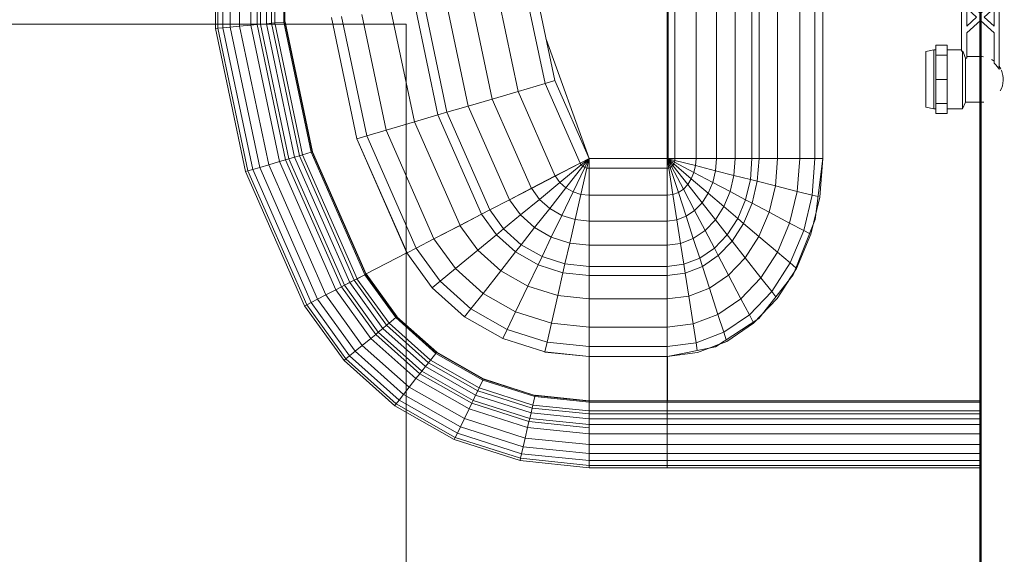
# Model space of a CAD drawing. Header units: millimetres. Extents: x -125 to 25178, y 4748 to 39091.
# Tile 102 of 118: x 23816 to 24392, y 35518 to 35832. Entities that reach past the tile are written whole.
import ezdxf

# ---------------------------------------------------------------- set-up
doc = ezdxf.new("R2010")
doc.units = ezdxf.units.MM
for name, color, linetype, lineweight in [('A-PART-____-MCUT', 2, 'Continuous', 50), ('A-PART-____-OTLN', 2, 'Continuous', 20), ('A-WALL-____-MCUT', 113, 'Continuous', 50), ('A-WALL-____-OTLN', 113, 'Continuous', 20), ('M-EQPM-___-IDEN', 50, 'Continuous', 20), ('M-EQPM-____-OTLN', 50, 'Continuous', 20)]:
    doc.layers.add(name, color=color, linetype=linetype, lineweight=lineweight)

# ---------------------------------------------------------------- blocks, each defined once
blk = doc.blocks.new('Прямая форма - Masonry Block - Structural-612639-В_Этаж 03_Отопление')
at = {"layer": 'A-WALL-____-MCUT', "color": 9}
blk.add_line((2381.5, -400), (3820, -400), dxfattribs=at)
blk = doc.blocks.new('Прямая форма - SW - 004-612642-В_Этаж 03_Отопление')
blk.add_blockref('Прямая форма - Masonry Block - Structural-612639-В_Этаж 03_Отопление', (0, 0))
blk = doc.blocks.new('Family - Masonry Block - Structural-612650-В_Этаж 03_Отопление')
at = {"layer": 'A-PART-____-MCUT', "color": 9}
blk.add_line((2381.5, -400), (3820, -400), dxfattribs=at)
blk = doc.blocks.new('Прямая форма - V line-609016-В_Этаж 03_Отопление')
at = {"layer": 'M-EQPM-____-OTLN', "color": 253}
for p, q in [((260.87, 0), (260.87, -183.24)), ((260.84, -183.27), (260.84, 0)), ((261.6, -183.27), (261.6, 0)), ((266.64, -183.27), (266.64, 0)), ((268.48, -183.27), (268.48, 0)), ((271.3, -183.27), (271.3, 0)), ((274.68, -183.27), (274.68, 0)), ((280.15, -183.27), (280.15, 0)), ((286.45, -183.27), (286.45, 0)), ((291.73, -183.27), (291.73, 0)), ((295.82, -183.27), (295.82, 0)), ((298.6, -183.27), (298.6, 0)), ((299.99, -183.27), (299.99, 0)), ((118.83, -96.84), (21.06, -96.84)), ((21.39, -92.32), (118.83, -92.32)), ((118.83, -92.28), (21.4, -92.28)), ((154.66, -96.74), (118.83, -92.28)), ((118.83, -92.32), (118.83, -96.84)), ((118.83, -92.32), (141.45, -94.07)), ((118.83, -96.84), (118.83, -92.32)), ((118.83, -96.84), (118.83, -105.76)), ((140.32, -98.51), (118.83, -96.84)), ((118.83, -105.76), (118.83, -96.84)), ((141.2, -95.06), (140.32, -98.51)), ((141.45, -94.07), (163.2, -99.24)), ((157.58, -97.91), (150.5, -96.22)), ((186.98, -109.66), (154.66, -96.74)), ((140.32, -98.51), (138.11, -107.25)), ((160.99, -103.42), (140.32, -98.51)), ((160.99, -103.42), (156.64, -111.66)), ((162.8, -99.99), (160.99, -103.42)), ((180.04, -111.41), (160.99, -103.42)), ((163.2, -99.24), (183.25, -107.65)), ((118.83, -105.76), (18.71, -105.76)), ((118.83, -105.76), (118.83, -118.79)), ((138.11, -107.25), (118.83, -105.76)), ((118.83, -118.79), (118.83, -105.76)), ((138.11, -107.25), (134.86, -120.03)), ((156.64, -111.66), (138.11, -107.25)), ((182.92, -108.03), (180.04, -111.41)), ((183.25, -107.65), (200.82, -118.96)), ((189.8, -111.86), (185.36, -109.01)), ((156.64, -111.66), (150.29, -123.7)), ((173.73, -118.82), (156.64, -111.66)), ((180.04, -111.41), (173.73, -118.82)), ((196.74, -122.16), (180.04, -111.41)), ((212.64, -129.78), (186.98, -109.66)), ((118.83, -118.79), (16.37, -118.79)), ((118.83, -118.79), (118.83, -129.56)), ((134.86, -120.03), (118.83, -118.79)), ((118.83, -129.56), (118.83, -118.79)), ((134.86, -120.03), (132.18, -130.59)), ((150.29, -123.7), (134.86, -120.03)), ((173.73, -118.82), (164.5, -129.66)), ((188.7, -128.46), (173.73, -118.82)), ((199.83, -119.73), (196.74, -122.16)), ((200.82, -118.96), (215.24, -132.74)), ((150.29, -123.7), (145.03, -133.65)), ((164.5, -129.66), (150.29, -123.7)), ((196.74, -122.16), (188.7, -128.46)), ((210.44, -135.26), (196.74, -122.16)), ((118.83, -129.56), (15.39, -129.56)), ((118.83, -129.56), (118.83, -133.71)), ((132.18, -130.59), (118.83, -129.56)), ((118.83, -133.71), (118.83, -129.56)), ((132.18, -130.59), (131.15, -134.66)), ((145.03, -133.65), (132.18, -130.59)), ((164.5, -129.66), (156.87, -138.61)), ((176.96, -137.68), (164.5, -129.66)), ((188.7, -128.46), (176.96, -137.68)), ((200.99, -140.21), (188.7, -128.46)), ((213.45, -131.03), (209.86, -127.6)), ((229.11, -155.13), (212.64, -129.78)), ((118.83, -133.71), (14.47, -133.71)), ((118.83, -133.71), (118.83, -143.5)), ((131.15, -134.66), (118.83, -133.71)), ((118.83, -143.5), (118.83, -133.71)), ((131.15, -134.66), (128.72, -144.27)), ((143.01, -137.48), (131.15, -134.66)), ((143.01, -137.48), (138.23, -146.53)), ((145.03, -133.65), (143.01, -137.48)), ((153.93, -142.06), (143.01, -137.48)), ((156.87, -138.61), (145.03, -133.65)), ((176.96, -137.68), (167.24, -145.29)), ((187.18, -147.45), (176.96, -137.68)), ((210.44, -135.26), (200.99, -140.21)), ((214.73, -133.01), (210.44, -135.26)), ((220.62, -150.2), (210.44, -135.26)), ((215.24, -132.74), (225.96, -148.47)), ((118.83, -143.5), (13.23, -143.5)), ((118.83, -143.5), (118.83, -154.51)), ((128.72, -144.27), (118.83, -143.5)), ((118.83, -154.51), (118.83, -143.5)), ((153.93, -142.06), (146.99, -150.2)), ((156.87, -138.61), (153.93, -142.06)), ((163.51, -148.22), (153.93, -142.06)), ((167.24, -145.29), (156.87, -138.61)), ((200.99, -140.21), (187.18, -147.45)), ((210.13, -153.61), (200.99, -140.21)), ((128.72, -144.27), (125.98, -155.06)), ((138.23, -146.53), (128.72, -144.27)), ((138.23, -146.53), (132.86, -156.7)), ((146.99, -150.2), (138.23, -146.53)), ((163.51, -148.22), (154.68, -155.15)), ((167.24, -145.29), (163.51, -148.22)), ((171.37, -155.74), (163.51, -148.22)), ((175.76, -153.43), (167.24, -145.29)), ((187.18, -147.45), (175.76, -153.43)), ((194.78, -158.6), (187.18, -147.45)), ((224.98, -148.78), (220.62, -150.2)), ((225.96, -148.47), (232.55, -165.53)), ((118.83, -154.51), (11.83, -154.51)), ((118.83, -154.51), (118.83, -166.38)), ((125.98, -155.06), (118.83, -154.51)), ((118.83, -166.38), (118.83, -154.51)), ((125.98, -155.06), (123.03, -166.71)), ((132.86, -156.7), (125.98, -155.06)), ((146.99, -150.2), (139.2, -159.35)), ((154.68, -155.15), (144.76, -162.93)), ((154.68, -155.15), (146.99, -150.2)), ((160.98, -161.18), (154.68, -155.15)), ((175.76, -153.43), (171.37, -155.74)), ((182.09, -162.72), (175.76, -153.43)), ((210.13, -153.61), (194.78, -158.6)), ((220.62, -150.2), (210.13, -153.61)), ((215.75, -168.15), (210.13, -153.61)), ((226.89, -166.41), (220.62, -150.2)), ((229.73, -158.23), (227.69, -152.95)), ((234.78, -183.24), (229.11, -155.13)), ((132.86, -156.7), (127.07, -167.67)), ((139.2, -159.35), (130.79, -169.23)), ((139.2, -159.35), (132.86, -156.7)), ((144.76, -162.93), (139.2, -159.35)), ((160.98, -161.18), (149.32, -167.29)), ((171.37, -155.74), (160.98, -161.18)), ((165.67, -168.05), (160.98, -161.18)), ((177.21, -164.3), (171.37, -155.74)), ((194.78, -158.6), (182.09, -162.72)), ((199.45, -170.69), (194.78, -158.6)), ((118.83, -166.38), (9.11, -166.38)), ((118.83, -166.38), (118.83, -178.78)), ((123.03, -166.71), (118.83, -166.38)), ((118.83, -178.78), (118.83, -166.38)), ((123.03, -166.71), (119.94, -178.86)), ((127.07, -167.67), (123.03, -166.71)), ((144.76, -162.93), (134.05, -171.33)), ((149.32, -167.29), (144.76, -162.93)), ((177.21, -164.3), (165.67, -168.05)), ((182.09, -162.72), (177.21, -164.3)), ((180.8, -173.6), (177.21, -164.3)), ((185.98, -172.79), (182.09, -162.72)), ((226.89, -166.41), (215.75, -168.15)), ((231.25, -165.73), (226.89, -166.41)), ((229.01, -183.27), (226.89, -166.41)), ((232.55, -165.53), (234.78, -183.27)), ((127.07, -167.67), (121.02, -179.12)), ((130.79, -169.23), (122.01, -179.53)), ((134.05, -171.33), (122.88, -180.09)), ((130.79, -169.23), (127.07, -167.67)), ((134.05, -171.33), (130.79, -169.23)), ((136.73, -173.89), (134.05, -171.33)), ((149.32, -167.29), (136.73, -173.89)), ((152.71, -172.26), (138.72, -176.81)), ((152.71, -172.26), (149.32, -167.29)), ((165.67, -168.05), (152.71, -172.26)), ((154.8, -177.66), (152.71, -172.26)), ((168.55, -175.51), (165.67, -168.05)), ((185.98, -172.79), (180.8, -173.6)), ((199.45, -170.69), (185.98, -172.79)), ((187.3, -183.27), (185.98, -172.79)), ((215.75, -168.15), (199.45, -170.69)), ((201.03, -183.27), (199.45, -170.69)), ((217.65, -183.27), (215.75, -168.15)), ((136.73, -173.89), (123.59, -180.77)), ((138.72, -176.81), (124.12, -181.55)), ((138.72, -176.81), (136.73, -173.89)), ((139.94, -179.98), (138.72, -176.81)), ((154.8, -177.66), (139.94, -179.98)), ((168.55, -175.51), (154.8, -177.66)), ((155.5, -183.27), (154.8, -177.66)), ((180.8, -173.6), (168.55, -175.51)), ((169.53, -183.27), (168.55, -175.51)), ((182.02, -183.27), (180.8, -173.6)), ((118.83, -178.78), (-118.83, -178.78)), ((5.34, -182.73), (118.83, -182.73)), ((118.83, -183.27), (7.32, -183.27)), ((118.83, -178.78), (118.83, -182.73)), ((119.94, -178.86), (118.83, -178.78)), ((118.83, -182.73), (118.83, -178.78)), ((119.94, -178.86), (118.83, -183.27)), ((121.02, -179.12), (118.83, -183.27)), ((122.01, -179.53), (118.83, -183.27)), ((122.88, -180.09), (118.83, -183.27)), ((123.59, -180.77), (118.83, -183.27)), ((124.12, -181.55), (118.83, -183.27)), ((124.45, -182.4), (118.83, -183.27)), ((118.83, -183.27), (118.83, -229.07)), ((118.83, -229.07), (118.83, -183.27)), ((118.83, -183.27), (124.56, -183.27)), ((124.56, -183.27), (118.83, -183.27)), ((121.02, -179.12), (119.94, -178.86)), ((122.01, -179.53), (121.02, -179.12)), ((122.88, -180.09), (122.01, -179.53)), ((123.59, -180.77), (122.88, -180.09)), ((124.12, -181.55), (123.59, -180.77)), ((124.45, -182.4), (124.12, -181.55)), ((139.94, -179.98), (124.45, -182.4)), ((124.56, -183.27), (124.45, -182.4)), ((124.56, -229.09), (124.56, -183.27)), ((124.56, -183.27), (140.36, -183.27)), ((140.36, -183.27), (124.56, -183.27)), ((140.36, -183.27), (139.94, -179.98)), ((140.36, -229.09), (140.36, -183.27)), ((140.36, -183.27), (155.5, -183.27)), ((155.5, -183.27), (140.36, -183.27)), ((155.5, -229.09), (155.5, -183.27)), ((155.5, -183.27), (169.53, -183.27)), ((169.53, -183.27), (155.5, -183.27)), ((169.53, -229.09), (169.53, -183.27)), ((169.53, -183.27), (182.02, -183.27)), ((182.02, -183.27), (169.53, -183.27)), ((182.02, -229.09), (182.02, -183.27)), ((182.02, -183.27), (187.3, -183.27)), ((187.3, -183.27), (182.02, -183.27)), ((187.3, -229.09), (187.3, -183.27)), ((187.3, -183.27), (201.03, -183.27)), ((201.03, -183.27), (187.3, -183.27)), ((201.03, -229.09), (201.03, -183.27)), ((201.03, -183.27), (217.65, -183.27)), ((217.65, -183.27), (201.03, -183.27)), ((217.65, -229.09), (217.65, -183.27)), ((217.65, -183.27), (229.01, -183.27)), ((229.01, -183.27), (217.65, -183.27)), ((229.01, -229.09), (229.01, -183.27)), ((229.01, -183.27), (234.78, -183.27)), ((234.78, -183.27), (229.01, -183.27)), ((260.84, -183.24), (234.78, -183.24)), ((234.78, -229.09), (234.78, -183.27)), ((234.78, -183.27), (260.84, -183.27)), ((260.84, -229.09), (260.84, -183.27)), ((260.87, -183.27), (261.6, -183.27)), ((261.6, -183.27), (260.87, -183.27)), ((261.6, -229.09), (261.6, -183.27)), ((261.6, -183.27), (266.64, -183.27)), ((266.64, -183.27), (261.6, -183.27)), ((266.64, -229.09), (266.64, -183.27)), ((266.64, -183.27), (268.48, -183.27)), ((268.48, -183.27), (266.64, -183.27)), ((268.48, -229.09), (268.48, -183.27)), ((268.48, -183.27), (271.3, -183.27)), ((271.3, -183.27), (268.48, -183.27)), ((271.3, -229.09), (271.3, -183.27)), ((271.3, -183.27), (274.68, -183.27)), ((274.68, -183.27), (271.3, -183.27)), ((274.68, -229.09), (274.68, -183.27)), ((274.68, -183.27), (276.59, -183.27)), ((276.59, -183.27), (274.68, -183.27)), ((276.59, -183.27), (280.15, -183.27)), ((280.15, -183.27), (276.59, -183.27)), ((280.15, -229.09), (280.15, -183.27)), ((280.15, -183.27), (286.45, -183.27)), ((286.45, -183.27), (280.15, -183.27)), ((286.45, -229.09), (286.45, -183.27)), ((286.45, -183.27), (291.73, -183.27)), ((291.73, -183.27), (286.45, -183.27)), ((291.73, -229.09), (291.73, -183.27)), ((291.73, -183.27), (295.82, -183.27)), ((295.82, -183.27), (291.73, -183.27)), ((295.82, -229.09), (295.82, -183.27)), ((295.82, -183.27), (298.6, -183.27)), ((298.6, -183.27), (295.82, -183.27)), ((298.6, -229.09), (298.6, -183.27)), ((298.6, -183.27), (299.99, -183.27)), ((299.99, -183.27), (298.6, -183.27)), ((299.99, -229.09), (299.99, -183.27)), ((118.83, -229.09), (49.02, -254.19)), ((73.23, -249.09), (118.83, -229.07)), ((124.56, -229.09), (118.83, -229.09)), ((118.83, -229.09), (124.43, -230.37)), ((118.83, -229.09), (124.56, -229.09)), ((118.83, -229.09), (124.04, -231.59)), ((118.83, -229.09), (124.43, -230.37)), ((118.83, -229.09), (123.41, -232.69)), ((118.83, -229.09), (124.04, -231.59)), ((118.83, -229.09), (122.57, -233.63)), ((118.83, -229.09), (123.41, -232.69)), ((118.83, -229.09), (121.56, -234.36)), ((118.83, -229.09), (122.57, -233.63)), ((121.57, -234.34), (118.85, -229.09)), ((124.04, -231.59), (124.43, -230.37)), ((124.04, -231.59), (124.43, -230.37)), ((124.43, -230.37), (124.56, -229.09)), ((124.43, -230.37), (124.56, -229.09)), ((139.86, -233.89), (124.43, -230.37)), ((139.86, -233.89), (124.43, -230.37)), ((140.36, -229.09), (124.56, -229.09)), ((140.36, -229.09), (124.56, -229.09)), ((139.86, -233.89), (140.36, -229.09)), ((139.86, -233.89), (140.36, -229.09)), ((155.5, -229.09), (140.36, -229.09)), ((155.5, -229.09), (140.36, -229.09)), ((154.66, -237.26), (155.5, -229.09)), ((154.66, -237.26), (155.5, -229.09)), ((169.53, -229.09), (155.5, -229.09)), ((169.53, -229.09), (155.5, -229.09)), ((168.36, -240.39), (169.53, -229.09)), ((168.36, -240.39), (169.53, -229.09)), ((182.02, -229.09), (169.53, -229.09)), ((182.02, -229.09), (169.53, -229.09)), ((180.56, -243.17), (182.02, -229.09)), ((180.56, -243.17), (182.02, -229.09)), ((187.3, -229.09), (182.02, -229.09)), ((187.3, -229.09), (182.02, -229.09)), ((185.73, -244.35), (187.3, -229.09)), ((185.73, -244.35), (187.3, -229.09)), ((201.03, -229.09), (187.3, -229.09)), ((201.03, -229.09), (187.3, -229.09)), ((199.15, -247.41), (201.03, -229.09)), ((199.15, -247.41), (201.03, -229.09)), ((217.65, -229.09), (201.03, -229.09)), ((217.65, -229.09), (201.03, -229.09)), ((215.38, -251.11), (217.65, -229.09)), ((215.38, -251.11), (217.65, -229.09)), ((229.01, -229.09), (217.65, -229.09)), ((229.01, -229.09), (217.65, -229.09)), ((226.48, -253.64), (229.01, -229.09)), ((226.48, -253.64), (229.01, -229.09)), ((234.78, -229.09), (229.01, -229.09)), ((234.78, -229.09), (229.01, -229.09)), ((232.12, -254.93), (234.78, -229.09)), ((232.12, -254.93), (234.78, -229.09)), ((232.25, -254.96), (234.91, -229.09)), ((232.25, -254.96), (234.91, -229.09)), ((260.84, -229.09), (234.78, -229.09)), ((234.91, -229.09), (234.78, -229.09)), ((260.71, -229.09), (234.91, -229.09)), ((257.45, -260.7), (260.71, -229.09)), ((257.45, -260.7), (260.71, -229.09)), ((257.58, -260.73), (260.84, -229.09)), ((257.58, -260.73), (260.84, -229.09)), ((257.71, -260.76), (260.97, -229.09)), ((257.71, -260.76), (260.97, -229.09)), ((258.32, -260.9), (261.6, -229.09)), ((258.32, -260.9), (261.6, -229.09)), ((260.84, -229.09), (260.71, -229.09)), ((260.97, -229.09), (260.84, -229.09)), ((261.6, -229.09), (260.97, -229.09)), ((266.64, -229.09), (261.6, -229.09)), ((266.64, -229.09), (261.6, -229.09)), ((263.25, -262.03), (266.64, -229.09)), ((263.25, -262.03), (266.64, -229.09)), ((265.04, -262.43), (268.48, -229.09)), ((265.04, -262.43), (268.48, -229.09)), ((268.48, -229.09), (266.64, -229.09)), ((268.48, -229.09), (266.64, -229.09)), ((267.8, -263.06), (271.3, -229.09)), ((267.8, -263.06), (271.3, -229.09)), ((271.3, -229.09), (268.48, -229.09)), ((271.3, -229.09), (268.48, -229.09)), ((271.1, -263.82), (274.68, -229.09)), ((271.1, -263.82), (274.68, -229.09)), ((274.68, -229.09), (271.3, -229.09)), ((274.68, -229.09), (271.3, -229.09)), ((272.96, -264.24), (276.59, -229.09)), ((272.96, -264.24), (276.59, -229.09)), ((276.59, -229.09), (274.68, -229.09)), ((276.59, -229.09), (274.68, -229.09)), ((276.45, -265.04), (280.15, -229.09)), ((276.45, -265.04), (280.15, -229.09)), ((280.15, -229.09), (276.59, -229.09)), ((280.15, -229.09), (276.59, -229.09)), ((286.45, -229.09), (280.15, -229.09)), ((286.45, -229.09), (280.15, -229.09)), ((282.6, -266.44), (286.45, -229.09)), ((282.6, -266.44), (286.45, -229.09)), ((291.73, -229.09), (286.45, -229.09)), ((291.73, -229.09), (286.45, -229.09)), ((287.76, -267.61), (291.73, -229.09)), ((287.76, -267.61), (291.73, -229.09)), ((295.82, -229.09), (291.73, -229.09)), ((295.82, -229.09), (291.73, -229.09)), ((291.75, -268.53), (295.82, -229.09)), ((291.75, -268.53), (295.82, -229.09)), ((294.47, -269.15), (298.6, -229.09)), ((294.47, -269.15), (298.6, -229.09)), ((298.6, -229.09), (295.82, -229.09)), ((298.6, -229.09), (295.82, -229.09)), ((295.83, -269.46), (299.99, -229.09)), ((295.83, -269.46), (299.99, -229.09)), ((299.99, -229.09), (298.6, -229.09)), ((299.99, -229.09), (298.6, -229.09)), ((74.91, -254.82), (121.57, -234.34)), ((74.91, -254.82), (121.57, -234.34)), ((121.56, -234.36), (122.57, -233.63)), ((121.56, -234.36), (122.57, -233.63)), ((129.09, -248.88), (121.56, -234.36)), ((129.11, -248.85), (121.57, -234.34)), ((122.57, -233.63), (123.41, -232.69)), ((122.57, -233.63), (123.41, -232.69)), ((132.89, -246.14), (122.57, -233.63)), ((132.89, -246.14), (122.57, -233.63)), ((123.41, -232.69), (124.04, -231.59)), ((123.41, -232.69), (124.04, -231.59)), ((136.04, -242.61), (123.41, -232.69)), ((136.04, -242.61), (123.41, -232.69)), ((138.4, -238.46), (124.04, -231.59)), ((138.4, -238.46), (124.04, -231.59)), ((138.4, -238.46), (139.86, -233.89)), ((138.4, -238.46), (139.86, -233.89)), ((154.66, -237.26), (139.86, -233.89)), ((154.66, -237.26), (139.86, -233.89)), ((136.04, -242.61), (138.4, -238.46)), ((136.04, -242.61), (138.4, -238.46)), ((152.17, -245.06), (138.4, -238.46)), ((152.17, -245.06), (138.4, -238.46)), ((152.17, -245.06), (154.66, -237.26)), ((152.17, -245.06), (154.66, -237.26)), ((168.36, -240.39), (154.66, -237.26)), ((168.36, -240.39), (154.66, -237.26)), ((164.92, -251.17), (168.36, -240.39)), ((164.92, -251.17), (168.36, -240.39)), ((180.56, -243.17), (168.36, -240.39)), ((180.56, -243.17), (168.36, -240.39)), ((129.09, -248.88), (132.89, -246.14)), ((129.09, -248.88), (132.89, -246.14)), ((132.89, -246.14), (136.04, -242.61)), ((132.89, -246.14), (136.04, -242.61)), ((142.78, -258.12), (132.89, -246.14)), ((142.78, -258.12), (132.89, -246.14)), ((148.15, -252.12), (136.04, -242.61)), ((148.15, -252.12), (136.04, -242.61)), ((148.15, -252.12), (152.17, -245.06)), ((148.15, -252.12), (152.17, -245.06)), ((164.92, -251.17), (152.17, -245.06)), ((164.92, -251.17), (152.17, -245.06)), ((176.28, -256.6), (180.56, -243.17)), ((176.28, -256.6), (180.56, -243.17)), ((185.73, -244.35), (180.56, -243.17)), ((185.73, -244.35), (180.56, -243.17)), ((181.08, -258.9), (185.73, -244.35)), ((181.08, -258.9), (185.73, -244.35)), ((199.15, -247.41), (185.73, -244.35)), ((199.15, -247.41), (185.73, -244.35)), ((193.57, -264.88), (199.15, -247.41)), ((193.57, -264.88), (199.15, -247.41)), ((215.38, -251.11), (199.15, -247.41)), ((215.38, -251.11), (199.15, -247.41)), ((24.73, -259.3), (73.23, -249.09)), ((74.91, -254.82), (73.23, -249.09)), ((74.91, -254.82), (73.23, -249.09)), ((79.55, -270.61), (129.11, -248.85)), ((79.55, -270.61), (129.11, -248.85)), ((136.31, -262.79), (129.09, -248.88)), ((136.33, -262.77), (129.11, -248.85)), ((142.78, -258.12), (148.15, -252.12)), ((142.78, -258.12), (148.15, -252.12)), ((159.36, -260.93), (148.15, -252.12)), ((159.36, -260.93), (148.15, -252.12)), ((159.36, -260.93), (164.92, -251.17)), ((159.36, -260.93), (164.92, -251.17)), ((176.28, -256.6), (164.92, -251.17)), ((176.28, -256.6), (164.92, -251.17)), ((208.67, -272.12), (215.38, -251.11)), ((208.67, -272.12), (215.38, -251.11)), ((226.48, -253.64), (215.38, -251.11)), ((226.48, -253.64), (215.38, -251.11)), ((25.3, -265.27), (74.91, -254.82)), ((25.3, -265.27), (74.91, -254.82)), ((79.55, -270.61), (74.91, -254.82)), ((79.55, -270.61), (74.91, -254.82)), ((136.31, -262.79), (142.78, -258.12)), ((136.31, -262.79), (142.78, -258.12)), ((151.94, -269.23), (142.78, -258.12)), ((151.94, -269.23), (142.78, -258.12)), ((169.35, -268.77), (176.28, -256.6)), ((169.35, -268.77), (176.28, -256.6)), ((173.57, -272.09), (181.08, -258.9)), ((173.57, -272.09), (181.08, -258.9)), ((181.08, -258.9), (176.28, -256.6)), ((181.08, -258.9), (176.28, -256.6)), ((193.57, -264.88), (181.08, -258.9)), ((193.57, -264.88), (181.08, -258.9)), ((219, -277.06), (226.48, -253.64)), ((219, -277.06), (226.48, -253.64)), ((224.25, -279.58), (232.12, -254.93)), ((224.25, -279.58), (232.12, -254.93)), ((232.12, -254.93), (226.48, -253.64)), ((232.12, -254.93), (226.48, -253.64)), ((232.25, -254.96), (232.12, -254.93)), ((232.25, -254.96), (232.12, -254.93)), ((84, -285.74), (136.33, -262.77)), ((84, -285.74), (136.33, -262.77)), ((143, -275.69), (136.31, -262.79)), ((143.01, -275.66), (136.33, -262.77)), ((151.94, -269.23), (159.36, -260.93)), ((151.94, -269.23), (159.36, -260.93)), ((169.35, -268.77), (159.36, -260.93)), ((169.35, -268.77), (159.36, -260.93)), ((184.55, -280.71), (193.57, -264.88)), ((184.55, -280.71), (193.57, -264.88)), ((208.67, -272.12), (193.57, -264.88)), ((208.67, -272.12), (193.57, -264.88)), ((247.94, -290.92), (257.58, -260.73)), ((247.94, -290.92), (257.58, -260.73)), ((248.06, -290.98), (257.71, -260.76)), ((248.06, -290.98), (257.71, -260.76)), ((248.63, -291.25), (258.32, -260.9)), ((248.63, -291.25), (258.32, -260.9)), ((253.22, -293.45), (263.25, -262.03)), ((253.22, -293.45), (263.25, -262.03)), ((254.88, -294.24), (265.04, -262.43)), ((254.88, -294.24), (265.04, -262.43)), ((257.45, -260.7), (257.58, -260.73)), ((257.58, -260.73), (257.45, -260.7)), ((257.45, -295.47), (267.8, -263.06)), ((257.45, -295.47), (267.8, -263.06)), ((257.71, -260.76), (257.58, -260.73)), ((257.71, -260.76), (257.58, -260.73)), ((258.32, -260.9), (257.71, -260.76)), ((258.32, -260.9), (257.71, -260.76)), ((263.25, -262.03), (258.32, -260.9)), ((263.25, -262.03), (258.32, -260.9)), ((260.52, -296.94), (271.1, -263.82)), ((260.52, -296.94), (271.1, -263.82)), ((262.26, -297.78), (272.96, -264.24)), ((262.26, -297.78), (272.96, -264.24)), ((265.04, -262.43), (263.25, -262.03)), ((265.04, -262.43), (263.25, -262.03)), ((267.8, -263.06), (265.04, -262.43)), ((267.8, -263.06), (265.04, -262.43)), ((265.5, -299.33), (276.45, -265.04)), ((265.5, -299.33), (276.45, -265.04)), ((271.1, -263.82), (267.8, -263.06)), ((271.1, -263.82), (267.8, -263.06)), ((272.96, -264.24), (271.1, -263.82)), ((272.96, -264.24), (271.1, -263.82)), ((276.45, -265.04), (272.96, -264.24)), ((276.45, -265.04), (272.96, -264.24)), ((282.6, -266.44), (276.45, -265.04)), ((282.6, -266.44), (276.45, -265.04)), ((26.87, -281.7), (79.55, -270.61)), ((26.87, -281.7), (79.55, -270.61)), ((84, -285.74), (79.55, -270.61)), ((84, -285.74), (79.55, -270.61)), ((143, -275.69), (151.94, -269.23)), ((143, -275.69), (151.94, -269.23)), ((160.1, -279.12), (151.94, -269.23)), ((160.1, -279.12), (151.94, -269.23)), ((160.1, -279.12), (169.35, -268.77)), ((160.1, -279.12), (169.35, -268.77)), ((173.57, -272.09), (169.35, -268.77)), ((173.57, -272.09), (169.35, -268.77)), ((271.23, -302.07), (282.6, -266.44)), ((271.23, -302.07), (282.6, -266.44)), ((276.02, -304.37), (287.76, -267.61)), ((276.02, -304.37), (287.76, -267.61)), ((279.74, -306.15), (291.75, -268.53)), ((279.74, -306.15), (291.75, -268.53)), ((282.27, -307.36), (294.47, -269.15)), ((282.27, -307.36), (294.47, -269.15)), ((287.76, -267.61), (282.6, -266.44)), ((287.76, -267.61), (282.6, -266.44)), ((283.54, -307.97), (295.83, -269.46)), ((283.54, -307.97), (295.83, -269.46)), ((291.75, -268.53), (287.76, -267.61)), ((291.75, -268.53), (287.76, -267.61)), ((294.47, -269.15), (291.75, -268.53)), ((294.47, -269.15), (291.75, -268.53)), ((295.83, -269.46), (294.47, -269.15)), ((295.83, -269.46), (294.47, -269.15)), ((88.13, -299.76), (143.01, -275.66)), ((88.13, -299.76), (143.01, -275.66)), ((148.95, -287.16), (143, -275.69)), ((148.97, -287.14), (143.01, -275.66)), ((163.55, -283.3), (173.57, -272.09)), ((163.55, -283.3), (173.57, -272.09)), ((184.55, -280.71), (173.57, -272.09)), ((184.55, -280.71), (173.57, -272.09)), ((197.84, -291.15), (208.67, -272.12)), ((197.84, -291.15), (208.67, -272.12)), ((219, -277.06), (208.67, -272.12)), ((219, -277.06), (208.67, -272.12)), ((148.95, -287.16), (160.1, -279.12)), ((148.95, -287.16), (160.1, -279.12)), ((163.55, -283.3), (160.1, -279.12)), ((163.55, -283.3), (160.1, -279.12)), ((172.52, -294.17), (184.55, -280.71)), ((172.52, -294.17), (184.55, -280.71)), ((197.84, -291.15), (184.55, -280.71)), ((197.84, -291.15), (184.55, -280.71)), ((206.92, -298.28), (219, -277.06)), ((206.92, -298.28), (219, -277.06)), ((211.54, -301.9), (224.25, -279.58)), ((224.25, -279.58), (211.54, -301.9)), ((224.25, -279.58), (219, -277.06)), ((224.25, -279.58), (219, -277.06)), ((28.37, -297.46), (84, -285.74)), ((28.37, -297.46), (84, -285.74)), ((88.13, -299.76), (84, -285.74)), ((88.13, -299.76), (84, -285.74)), ((91.79, -312.24), (148.97, -287.14)), ((91.79, -312.24), (148.97, -287.14)), ((151.47, -292.02), (148.95, -287.16)), ((151.49, -291.99), (148.97, -287.14)), ((151.47, -292.02), (163.55, -283.3)), ((151.47, -292.02), (163.55, -283.3)), ((172.52, -294.17), (163.55, -283.3)), ((172.52, -294.17), (163.55, -283.3)), ((93.35, -317.52), (151.49, -291.99)), ((93.35, -317.52), (151.49, -291.99)), ((158.02, -304.64), (151.47, -292.02)), ((158.03, -304.61), (151.49, -291.99)), ((183.37, -307.32), (197.84, -291.15)), ((183.37, -307.32), (197.84, -291.15)), ((206.92, -298.28), (197.84, -291.15)), ((206.92, -298.28), (197.84, -291.15)), ((247.94, -290.92), (232.37, -318.27)), ((232.37, -318.27), (247.94, -290.92)), ((232.48, -318.35), (248.06, -290.98)), ((232.48, -318.35), (248.06, -290.98)), ((232.98, -318.74), (248.63, -291.25)), ((232.98, -318.74), (248.63, -291.25)), ((237.01, -321.91), (253.22, -293.45)), ((237.01, -321.91), (253.22, -293.45)), ((248.06, -290.98), (247.94, -290.92)), ((248.06, -290.98), (247.94, -290.92)), ((248.63, -291.25), (248.06, -290.98)), ((248.63, -291.25), (248.06, -290.98)), ((253.22, -293.45), (248.63, -291.25)), ((253.22, -293.45), (248.63, -291.25)), ((254.88, -294.24), (253.22, -293.45)), ((254.88, -294.24), (253.22, -293.45)), ((158.02, -304.64), (172.52, -294.17)), ((158.02, -304.64), (172.52, -294.17)), ((183.37, -307.32), (172.52, -294.17)), ((183.37, -307.32), (172.52, -294.17)), ((190.79, -316.32), (206.92, -298.28)), ((190.79, -316.32), (206.92, -298.28)), ((211.54, -301.9), (206.92, -298.28)), ((211.54, -301.9), (206.92, -298.28)), ((238.47, -323.06), (254.88, -294.24)), ((238.47, -323.06), (254.88, -294.24)), ((240.73, -324.84), (257.45, -295.47)), ((240.73, -324.84), (257.45, -295.47)), ((243.43, -326.96), (260.52, -296.94)), ((243.43, -326.96), (260.52, -296.94)), ((244.96, -328.16), (262.26, -297.78)), ((244.96, -328.16), (262.26, -297.78)), ((247.81, -330.39), (265.5, -299.33)), ((247.81, -330.39), (265.5, -299.33)), ((257.45, -295.47), (254.88, -294.24)), ((257.45, -295.47), (254.88, -294.24)), ((260.52, -296.94), (257.45, -295.47)), ((260.52, -296.94), (257.45, -295.47)), ((262.26, -297.78), (260.52, -296.94)), ((262.26, -297.78), (260.52, -296.94)), ((265.5, -299.33), (262.26, -297.78)), ((265.5, -299.33), (262.26, -297.78)), ((271.23, -302.07), (265.5, -299.33)), ((271.23, -302.07), (265.5, -299.33)), ((29.77, -312.05), (88.13, -299.76)), ((29.77, -312.05), (88.13, -299.76)), ((91.79, -312.24), (88.13, -299.76)), ((91.79, -312.24), (88.13, -299.76)), ((97.38, -331.24), (158.03, -304.61)), ((97.38, -331.24), (158.03, -304.61)), ((165.94, -319.91), (158.02, -304.64)), ((165.96, -319.88), (158.03, -304.61)), ((194.56, -320.89), (211.54, -301.9)), ((211.54, -301.9), (194.56, -320.89)), ((252.85, -334.35), (271.23, -302.07)), ((252.85, -334.35), (271.23, -302.07)), ((257.07, -337.66), (276.02, -304.37)), ((257.07, -337.66), (276.02, -304.37)), ((276.02, -304.37), (271.23, -302.07)), ((276.02, -304.37), (271.23, -302.07)), ((279.74, -306.15), (276.02, -304.37)), ((279.74, -306.15), (276.02, -304.37)), ((165.94, -319.91), (183.37, -307.32)), ((165.94, -319.91), (183.37, -307.32)), ((190.79, -316.32), (183.37, -307.32)), ((190.79, -316.32), (183.37, -307.32)), ((260.34, -340.23), (279.74, -306.15)), ((260.34, -340.23), (279.74, -306.15)), ((262.56, -341.98), (282.27, -307.36)), ((262.56, -341.98), (282.27, -307.36)), ((263.67, -342.85), (283.54, -307.97)), ((263.67, -342.85), (283.54, -307.97)), ((282.27, -307.36), (279.74, -306.15)), ((282.27, -307.36), (279.74, -306.15)), ((283.54, -307.97), (282.27, -307.36)), ((283.54, -307.97), (282.27, -307.36)), ((31.01, -325.04), (91.79, -312.24)), ((31.01, -325.04), (91.79, -312.24)), ((93.35, -317.52), (91.79, -312.24)), ((93.35, -317.52), (91.79, -312.24)), ((171.36, -330.35), (190.79, -316.32)), ((171.36, -330.35), (190.79, -316.32)), ((194.56, -320.89), (190.79, -316.32)), ((194.56, -320.89), (190.79, -316.32)), ((31.53, -330.54), (93.35, -317.52)), ((31.53, -330.54), (93.35, -317.52)), ((97.38, -331.24), (93.35, -317.52)), ((97.38, -331.24), (93.35, -317.52)), ((102.26, -347.85), (165.96, -319.88)), ((102.26, -347.85), (165.96, -319.88)), ((171.36, -330.35), (165.94, -319.91)), ((171.37, -330.33), (165.96, -319.88)), ((174.11, -335.65), (194.56, -320.89)), ((174.11, -335.65), (194.56, -320.89)), ((194.65, -320.99), (174.17, -335.77)), ((174.17, -335.77), (194.65, -320.99)), ((194.65, -320.99), (194.56, -320.89)), ((194.65, -320.99), (194.56, -320.89)), ((232.37, -318.27), (211.59, -341.52)), ((211.59, -341.52), (232.37, -318.27)), ((211.67, -341.62), (232.48, -318.35)), ((211.67, -341.62), (232.48, -318.35)), ((212.08, -342.12), (232.98, -318.74)), ((212.08, -342.12), (232.98, -318.74)), ((215.37, -346.11), (237.01, -321.91)), ((215.37, -346.11), (237.01, -321.91)), ((232.48, -318.35), (232.37, -318.27)), ((232.48, -318.35), (232.37, -318.27)), ((232.98, -318.74), (232.48, -318.35)), ((232.98, -318.74), (232.48, -318.35)), ((237.01, -321.91), (232.98, -318.74)), ((237.01, -321.91), (232.98, -318.74)), ((238.47, -323.06), (237.01, -321.91)), ((238.47, -323.06), (237.01, -321.91)), ((216.57, -347.56), (238.47, -323.06)), ((216.57, -347.56), (238.47, -323.06)), ((218.42, -349.8), (240.73, -324.84)), ((218.42, -349.8), (240.73, -324.84)), ((220.62, -352.47), (243.43, -326.96)), ((220.62, -352.47), (243.43, -326.96)), ((221.87, -353.98), (244.96, -328.16)), ((221.87, -353.98), (244.96, -328.16)), ((240.73, -324.84), (238.47, -323.06)), ((240.73, -324.84), (238.47, -323.06)), ((243.43, -326.96), (240.73, -324.84)), ((243.43, -326.96), (240.73, -324.84)), ((244.96, -328.16), (243.43, -326.96)), ((244.96, -328.16), (243.43, -326.96)), ((247.81, -330.39), (244.96, -328.16)), ((247.81, -330.39), (244.96, -328.16)), ((32.89, -344.83), (97.38, -331.24)), ((32.89, -344.83), (97.38, -331.24)), ((102.26, -347.85), (97.38, -331.24)), ((102.26, -347.85), (97.38, -331.24)), ((105.6, -359.2), (171.37, -330.33)), ((105.6, -359.2), (171.37, -330.33)), ((174.12, -335.63), (171.37, -330.33)), ((224.2, -356.81), (247.81, -330.39)), ((224.2, -356.81), (247.81, -330.39)), ((252.85, -334.35), (247.81, -330.39)), ((252.85, -334.35), (247.81, -330.39)), ((107.3, -364.97), (174.12, -335.63)), ((107.3, -364.97), (174.12, -335.63)), ((107.33, -365.1), (174.19, -335.75)), ((107.33, -365.1), (174.19, -335.75)), ((174.17, -335.77), (174.11, -335.65)), ((174.19, -335.75), (174.12, -335.63)), ((174.17, -335.77), (186.47, -359.48)), ((186.5, -359.48), (174.19, -335.75)), ((228.31, -361.79), (252.85, -334.35)), ((228.31, -361.79), (252.85, -334.35)), ((231.76, -365.97), (257.07, -337.66)), ((231.76, -365.97), (257.07, -337.66)), ((257.07, -337.66), (252.85, -334.35)), ((257.07, -337.66), (252.85, -334.35)), ((260.34, -340.23), (257.07, -337.66)), ((260.34, -340.23), (257.07, -337.66)), ((211.5, -341.42), (186.47, -359.48)), ((186.47, -359.48), (211.5, -341.42)), ((186.56, -359.58), (211.59, -341.52)), ((186.56, -359.58), (211.59, -341.52)), ((186.62, -359.7), (211.67, -341.62)), ((186.62, -359.7), (211.67, -341.62)), ((186.91, -360.29), (212.08, -342.12)), ((186.91, -360.29), (212.08, -342.12)), ((211.5, -341.42), (211.59, -341.52)), ((211.59, -341.52), (211.5, -341.42)), ((211.67, -341.62), (211.59, -341.52)), ((211.67, -341.62), (211.59, -341.52)), ((212.08, -342.12), (211.67, -341.62)), ((212.08, -342.12), (211.67, -341.62)), ((215.37, -346.11), (212.08, -342.12)), ((215.37, -346.11), (212.08, -342.12)), ((234.43, -369.21), (260.34, -340.23)), ((234.43, -369.21), (260.34, -340.23)), ((236.25, -371.41), (262.56, -341.98)), ((236.25, -371.41), (262.56, -341.98)), ((237.16, -372.51), (263.67, -342.85)), ((237.16, -372.51), (263.67, -342.85)), ((262.56, -341.98), (260.34, -340.23)), ((262.56, -341.98), (260.34, -340.23)), ((263.67, -342.85), (262.56, -341.98)), ((263.67, -342.85), (262.56, -341.98)), ((34.54, -362.11), (102.26, -347.85)), ((34.54, -362.11), (102.26, -347.85)), ((105.6, -359.2), (102.26, -347.85)), ((105.6, -359.2), (102.26, -347.85)), ((189.31, -364.92), (215.37, -346.11)), ((189.31, -364.92), (215.37, -346.11)), ((190.19, -366.61), (216.57, -347.56)), ((190.19, -366.61), (216.57, -347.56)), ((191.54, -369.2), (218.42, -349.8)), ((191.54, -369.2), (218.42, -349.8)), ((216.57, -347.56), (215.37, -346.11)), ((216.57, -347.56), (215.37, -346.11)), ((218.42, -349.8), (216.57, -347.56)), ((218.42, -349.8), (216.57, -347.56)), ((220.62, -352.47), (218.42, -349.8)), ((220.62, -352.47), (218.42, -349.8)), ((193.14, -372.31), (220.62, -352.47)), ((193.14, -372.31), (220.62, -352.47)), ((194.06, -374.06), (221.87, -353.98)), ((194.06, -374.06), (221.87, -353.98)), ((195.74, -377.35), (224.2, -356.81)), ((195.74, -377.35), (224.2, -356.81)), ((221.87, -353.98), (220.62, -352.47)), ((221.87, -353.98), (220.62, -352.47)), ((224.2, -356.81), (221.87, -353.98)), ((224.2, -356.81), (221.87, -353.98)), ((228.31, -361.79), (224.2, -356.81)), ((228.31, -361.79), (224.2, -356.81)), ((35.67, -373.93), (105.6, -359.2)), ((35.67, -373.93), (105.6, -359.2)), ((107.3, -364.97), (105.6, -359.2)), ((107.3, -364.97), (105.6, -359.2)), ((114.96, -391.04), (186.54, -359.61)), ((114.96, -391.04), (186.54, -359.61)), ((115, -391.17), (186.6, -359.73)), ((115, -391.17), (186.6, -359.73)), ((115.17, -391.77), (186.9, -360.28)), ((115.17, -391.77), (186.9, -360.28)), ((186.54, -359.6), (186.47, -359.48)), ((186.5, -359.48), (186.56, -359.6)), ((186.6, -359.72), (186.54, -359.6)), ((186.62, -359.72), (186.56, -359.6)), ((186.9, -360.3), (186.6, -359.72)), ((186.91, -360.27), (186.62, -359.72)), ((189.3, -364.93), (186.9, -360.3)), ((189.31, -364.91), (186.91, -360.27)), ((198.76, -383.13), (228.31, -361.79)), ((198.76, -383.13), (228.31, -361.79)), ((231.76, -365.97), (228.31, -361.79)), ((231.76, -365.97), (228.31, -361.79)), ((36.24, -379.93), (107.3, -364.97)), ((36.24, -379.93), (107.3, -364.97)), ((107.33, -365.1), (107.3, -364.97)), ((107.33, -365.1), (107.3, -364.97)), ((116.66, -396.81), (189.3, -364.91)), ((116.66, -396.81), (189.3, -364.91)), ((117.19, -398.64), (190.17, -366.6)), ((117.19, -398.64), (190.17, -366.6)), ((190.17, -366.62), (189.3, -364.93)), ((190.19, -366.59), (189.31, -364.91)), ((191.52, -369.21), (190.17, -366.62)), ((191.54, -369.19), (190.19, -366.59)), ((201.27, -387.98), (231.76, -365.97)), ((201.27, -387.98), (231.76, -365.97)), ((234.43, -369.21), (231.76, -365.97)), ((234.43, -369.21), (231.76, -365.97)), ((118.02, -401.46), (191.52, -369.2)), ((118.02, -401.46), (191.52, -369.2)), ((119.02, -404.84), (193.14, -372.29)), ((119.02, -404.84), (193.14, -372.29)), ((119.58, -406.75), (194.04, -374.05)), ((119.58, -406.75), (194.04, -374.05)), ((193.13, -372.32), (191.52, -369.21)), ((193.14, -372.29), (191.54, -369.19)), ((194.04, -374.07), (193.13, -372.32)), ((194.06, -374.05), (193.14, -372.29)), ((195.73, -377.33), (194.04, -374.07)), ((195.76, -377.33), (194.06, -374.05)), ((203.22, -391.74), (234.43, -369.21)), ((203.22, -391.74), (234.43, -369.21)), ((204.55, -394.29), (236.25, -371.41)), ((204.55, -394.29), (236.25, -371.41)), ((205.2, -395.58), (237.16, -372.51)), ((205.2, -395.58), (237.16, -372.51)), ((236.25, -371.41), (234.43, -369.21)), ((236.25, -371.41), (234.43, -369.21)), ((237.16, -372.51), (236.25, -371.41)), ((237.16, -372.51), (236.25, -371.41)), ((120.63, -410.31), (195.74, -377.33)), ((120.63, -410.31), (195.74, -377.33)), ((198.73, -383.11), (195.74, -377.35)), ((198.76, -383.11), (195.76, -377.33)), ((122.48, -416.6), (198.76, -383.11)), ((122.48, -416.6), (198.76, -383.11)), ((201.25, -387.96), (198.75, -383.14)), ((201.27, -387.96), (198.77, -383.14)), ((114.92, -390.91), (38.82, -406.94)), ((38.82, -406.94), (114.92, -390.91)), ((38.83, -407.07), (114.96, -391.04)), ((38.83, -407.07), (114.96, -391.04)), ((38.84, -407.21), (115, -391.17)), ((38.84, -407.21), (115, -391.17)), ((38.9, -407.83), (115.17, -391.77)), ((38.9, -407.83), (115.17, -391.77)), ((114.92, -390.91), (114.96, -391.04)), ((114.96, -391.04), (114.92, -390.91)), ((115, -391.17), (114.96, -391.04)), ((115, -391.17), (114.96, -391.04)), ((115.17, -391.77), (115, -391.17)), ((115.17, -391.77), (115, -391.17)), ((116.66, -396.81), (115.17, -391.77)), ((116.66, -396.81), (115.17, -391.77)), ((124.03, -421.88), (201.26, -387.97)), ((124.03, -421.88), (201.26, -387.97)), ((125.23, -425.96), (203.21, -391.73)), ((125.23, -425.96), (203.21, -391.73)), ((203.2, -391.72), (201.26, -387.99)), ((203.22, -391.72), (201.29, -387.99)), ((204.53, -394.28), (203.21, -391.75)), ((204.55, -394.28), (203.24, -391.75)), ((39.4, -413.08), (116.66, -396.81)), ((39.4, -413.08), (116.66, -396.81)), ((117.19, -398.64), (116.66, -396.81)), ((117.19, -398.64), (116.66, -396.81)), ((126.05, -428.75), (204.54, -394.29)), ((126.05, -428.75), (204.54, -394.29)), ((126.45, -430.14), (205.21, -395.56)), ((126.45, -430.14), (205.21, -395.56)), ((205.2, -395.58), (204.54, -394.3)), ((39.58, -414.98), (117.19, -398.64)), ((39.58, -414.98), (117.19, -398.64)), ((39.87, -417.92), (118.02, -401.46)), ((39.87, -417.92), (118.02, -401.46)), ((118.02, -401.46), (117.19, -398.64)), ((118.02, -401.46), (117.19, -398.64)), ((119.02, -404.84), (118.02, -401.46)), ((119.02, -404.84), (118.02, -401.46)), ((-38.9, -407.83), (38.9, -407.83)), ((-38.9, -407.83), (38.9, -407.83)), ((-38.84, -407.21), (38.84, -407.21)), ((-38.84, -407.21), (38.84, -407.21)), ((-38.83, -407.07), (38.83, -407.07)), ((-38.83, -407.07), (38.83, -407.07)), ((38.82, -406.94), (38.83, -407.07)), ((38.83, -407.07), (38.82, -406.94)), ((38.84, -407.21), (38.83, -407.07)), ((38.84, -407.21), (38.83, -407.07)), ((38.9, -407.83), (38.84, -407.21)), ((38.9, -407.83), (38.84, -407.21)), ((39.4, -413.08), (38.9, -407.83)), ((39.4, -413.08), (38.9, -407.83)), ((40.2, -421.44), (119.02, -404.84)), ((40.2, -421.44), (119.02, -404.84)), ((40.39, -423.42), (119.58, -406.75)), ((40.39, -423.42), (119.58, -406.75)), ((119.58, -406.75), (119.02, -404.84)), ((119.58, -406.75), (119.02, -404.84)), ((120.63, -410.31), (119.58, -406.75)), ((120.63, -410.31), (119.58, -406.75)), ((-39.4, -413.08), (39.4, -413.08)), ((-39.4, -413.08), (39.4, -413.08)), ((39.58, -414.98), (39.4, -413.08)), ((39.58, -414.98), (39.4, -413.08)), ((40.74, -427.13), (120.63, -410.31)), ((40.74, -427.13), (120.63, -410.31)), ((122.48, -416.6), (120.63, -410.31)), ((122.48, -416.6), (120.63, -410.31)), ((-39.86, -417.92), (39.87, -417.92)), ((-39.86, -417.92), (39.87, -417.92)), ((-39.58, -414.98), (39.58, -414.98)), ((-39.58, -414.98), (39.58, -414.98)), ((39.87, -417.92), (39.58, -414.98)), ((39.87, -417.92), (39.58, -414.98)), ((40.2, -421.44), (39.87, -417.92)), ((40.2, -421.44), (39.87, -417.92)), ((41.37, -433.69), (122.48, -416.6)), ((41.37, -433.69), (122.48, -416.6)), ((124.03, -421.88), (122.48, -416.6)), ((124.03, -421.88), (122.48, -416.6)), ((-40.39, -423.42), (40.39, -423.42)), ((-40.39, -423.42), (40.39, -423.42)), ((-40.2, -421.44), (40.2, -421.44)), ((-40.2, -421.44), (40.2, -421.44)), ((40.39, -423.42), (40.2, -421.44)), ((40.39, -423.42), (40.2, -421.44)), ((40.74, -427.13), (40.39, -423.42)), ((40.74, -427.13), (40.39, -423.42)), ((41.89, -439.17), (124.03, -421.88)), ((41.89, -439.17), (124.03, -421.88)), ((42.3, -443.43), (125.23, -425.96)), ((42.3, -443.43), (125.23, -425.96)), ((125.23, -425.96), (124.03, -421.88)), ((125.23, -425.96), (124.03, -421.88)), ((126.05, -428.75), (125.23, -425.96)), ((126.05, -428.75), (125.23, -425.96)), ((-40.74, -427.13), (40.74, -427.13)), ((-40.74, -427.13), (40.74, -427.13)), ((41.37, -433.69), (40.74, -427.13)), ((41.37, -433.69), (40.74, -427.13)), ((42.57, -446.33), (126.05, -428.75)), ((42.57, -446.33), (126.05, -428.75)), ((42.71, -447.77), (126.45, -430.14)), ((42.71, -447.77), (126.45, -430.14)), ((126.45, -430.14), (126.05, -428.75)), ((126.45, -430.14), (126.05, -428.75)), ((-41.37, -433.69), (41.37, -433.69)), ((-41.37, -433.69), (41.37, -433.69)), ((41.89, -439.17), (41.37, -433.69)), ((41.89, -439.17), (41.37, -433.69)), ((-42.3, -443.43), (42.3, -443.43)), ((-42.3, -443.43), (42.3, -443.43)), ((-41.89, -439.17), (41.89, -439.17)), ((-41.89, -439.17), (41.89, -439.17)), ((42.3, -443.43), (41.89, -439.17)), ((42.3, -443.43), (41.89, -439.17)), ((42.57, -446.33), (42.3, -443.43)), ((42.57, -446.33), (42.3, -443.43)), ((-42.71, -447.77), (42.71, -447.77)), ((-42.71, -447.77), (42.71, -447.77)), ((-42.57, -446.33), (42.57, -446.33)), ((-42.57, -446.33), (42.57, -446.33)), ((42.71, -447.77), (42.57, -446.33)), ((42.71, -447.77), (42.57, -446.33))]:
    blk.add_line(p, q, dxfattribs=at)
blk = doc.blocks.new('Прямая форма - FU - 054-612791-В_Этаж 03_Отопление')
blk.add_blockref('Прямая форма - V line-609016-В_Этаж 03_Отопление', (0, 0))
blk = doc.blocks.new('V line_ifc_RVT-1-В_Этаж 03_Отопление')
at = {"layer": 'A-PART-____-OTLN', "color": 253, "lineweight": 20, "rotation": 270}
blk.add_blockref('Family - Masonry Block - Structural-612650-В_Этаж 03_Отопление', (40703.24, 38987.63), dxfattribs=at)
at = {"layer": 'A-WALL-____-OTLN', "color": 253, "lineweight": 20, "rotation": 270}
blk.add_blockref('Прямая форма - SW - 004-612642-В_Этаж 03_Отопление', (40703.24, 38987.63), dxfattribs=at)
at = {"layer": 'M-EQPM-____-OTLN', "color": 253, "lineweight": 20, "rotation": 270}
blk.add_blockref('Прямая форма - FU - 054-612791-В_Этаж 03_Отопление', (40303.24, 35869.15), dxfattribs=at)
blk = doc.blocks.new('VTp_724_0 Водорозетка двойная - VTp_724_0-1631685-В_Этаж 03_Отопление')
at = {"layer": 'M-EQPM-____-OTLN'}
for p, q in [((-88.85, 32), (-89.75, 27.2)), ((-56.15, 32), (-88.85, 32)), ((-55.25, 27.2), (-56.15, 32)), ((56.15, 32), (55.25, 27.2)), ((88.85, 32), (56.15, 32)), ((89.75, 27.2), (88.85, 32)), ((-92.58, 26.1), (-86.7, 26.1)), ((-92.58, 19.4), (-92.58, 26.1)), ((-89.75, 27.2), (-89.75, 26.1)), ((-55.25, 27.2), (-89.75, 27.2)), ((-86.7, 26.1), (-72.5, 26.1)), ((-86.7, 19.4), (-86.7, 26.1)), ((-72.5, 26.1), (-58.3, 26.1)), ((-72.5, 19.4), (-72.5, 26.1)), ((-58.3, 26.1), (-52.42, 26.1)), ((-58.3, 26.1), (-58.3, 19.4)), ((-55.25, 26.1), (-55.25, 27.2)), ((-52.42, 19.4), (-52.42, 26.1)), ((52.42, 26.1), (58.3, 26.1)), ((52.42, 19.4), (52.42, 26.1)), ((55.25, 27.2), (55.25, 26.1)), ((89.75, 27.2), (55.25, 27.2)), ((58.3, 26.1), (72.5, 26.1)), ((58.3, 19.4), (58.3, 26.1)), ((72.5, 26.1), (86.7, 26.1)), ((72.5, 19.4), (72.5, 26.1)), ((86.7, 26.1), (92.58, 26.1)), ((86.7, 26.1), (86.7, 19.4)), ((89.75, 26.1), (89.75, 27.2)), ((92.58, 19.4), (92.58, 26.1)), ((-86.7, 19.4), (-92.58, 19.4)), ((-89.75, 19.4), (-89.75, 10.4)), ((-72.5, 19.4), (-86.7, 19.4)), ((-58.3, 19.4), (-72.5, 19.4)), ((-52.42, 19.4), (-58.3, 19.4)), ((-55.25, 11), (-55.25, 19.4)), ((58.3, 19.4), (52.42, 19.4)), ((55.25, 19.4), (55.25, 11)), ((72.5, 19.4), (58.3, 19.4)), ((86.7, 19.4), (72.5, 19.4)), ((92.58, 19.4), (86.7, 19.4)), ((89.75, 10.4), (89.75, 19.4)), ((-89.75, 10.4), (-85.9, 8.8)), ((-55.99, 10.4), (-89.75, 10.4)), ((-85.9, 8.8), (-85.9, 0)), ((-60.07, 8.8), (-85.9, 8.8)), ((-60.07, 8.8), (-60.07, 8)), ((-60.07, 8), (-45.3, 8)), ((-59.1, 0), (-59.1, 8)), ((55.99, 11), (-55.99, 11)), ((-55.99, 11), (-55.99, 10.4)), ((-45.3, 8), (-38.02, 0)), ((-36, 2.23), (-41.25, 8)), ((-41.25, 8), (-30.75, 8)), ((-30.75, 8), (-36, 2.23)), ((-33.98, 0), (-26.7, 8)), ((-26.7, 8), (-9.3, 8)), ((-9.3, 8), (-2.02, 0)), ((0, 2.23), (-5.25, 8)), ((-5.25, 8), (5.25, 8)), ((5.25, 8), (0, 2.23)), ((2.02, 0), (9.3, 8)), ((9.3, 8), (26.7, 8)), ((26.7, 8), (33.98, 0)), ((30.75, 8), (41.25, 8)), ((36, 2.23), (30.75, 8)), ((41.25, 8), (36, 2.23)), ((38.02, 0), (45.3, 8)), ((45.3, 8), (60.07, 8)), ((55.99, 10.4), (55.99, 11)), ((89.75, 10.4), (55.99, 10.4)), ((59.1, 8), (59.1, 0)), ((85.9, 8.8), (60.07, 8.8)), ((60.07, 8), (60.07, 8.8)), ((85.9, 8.8), (89.75, 10.4)), ((85.9, 0), (85.9, 8.8)), ((-38.02, 0), (-45.3, -8)), ((-41.25, -8), (-36, -2.23)), ((-36, -2.23), (-30.75, -8)), ((-26.7, -8), (-33.98, 0)), ((-2.02, 0), (-9.3, -8)), ((-5.25, -8), (0, -2.23)), ((0, -2.23), (5.25, -8)), ((9.3, -8), (2.02, 0)), ((33.98, 0), (26.7, -8)), ((30.75, -8), (36, -2.23)), ((36, -2.23), (41.25, -8)), ((45.3, -8), (38.02, 0)), ((-66.71, -11), (66.71, -11)), ((-45.3, -8), (-62.98, -8)), ((-30.75, -8), (-41.25, -8)), ((-9.3, -8), (-26.7, -8)), ((5.25, -8), (-5.25, -8)), ((26.7, -8), (9.3, -8)), ((41.25, -8), (30.75, -8)), ((62.98, -8), (45.3, -8))]:
    blk.add_line(p, q, dxfattribs=at)
for centre, radius, start, end in [((-212.07, 402.15), 421.7, 291.12855, 291.72365), ((212.07, 402.15), 421.7, 248.27635, 248.87145), ((-72.5, 0), 13.4, 180, 188.2152), ((-72.5, 0), 13.4, 351.83205, 360), ((-72.5, 0), 13.4, 352.56086, 0), ((72.5, 0), 13.4, 180, 187.43914), ((72.5, 0), 13.4, 180, 188.16795), ((72.5, 0), 13.4, 351.7848, 0), ((-72.5, 0), 13.4, 296.89364, 306.30653), ((-72.5, 0), 13.4, 322.97356, 327.32581), ((-72.5, 0), 13.4, 323.08175, 328.77769), ((-72.5, 0), 13.4, 323.34359, 330.79093), ((72.5, 0), 13.4, 209.20907, 216.65641), ((72.5, 0), 13.4, 211.22231, 216.91825), ((72.5, 0), 13.4, 212.67419, 217.02644), ((72.5, 0), 13.4, 233.69347, 243.10636), ((-72.5, 0), 13.4, 240, 293.64886), ((72.5, 0), 13.4, 246.35114, 288.10903)]:
    blk.add_arc(centre, radius, start, end, dxfattribs=at)
for points in [[(-62.98, -8), (-63.51, -8.62), (-64.66, -9.75), (-65.99, -10.62), (-66.71, -11)], [(66.71, -11), (65.99, -10.62), (64.66, -9.75), (63.51, -8.62), (62.98, -8)]]:
    blk.add_open_spline(points, degree=3, dxfattribs=at)

msp = doc.modelspace()

# ---------------------------------------------------------------- linework, layer by layer
at = {"layer": 'M-EQPM-___-IDEN'}
for p, q in [((24042.28, 35828.98), (23589.61, 35828.98)), ((24042.28, 35308.96), (24042.28, 35828.98))]:
    msp.add_line(p, q, dxfattribs=at)

# ---------------------------------------------------------------- block references
at = {"lineweight": 9}
msp.add_blockref('V line_ifc_RVT-1-В_Этаж 03_Отопление', (-15924.78, 0), dxfattribs=at)
at = {"layer": 'M-EQPM-____-OTLN', "rotation": 90.00004683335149}
msp.add_blockref('VTp_724_0 Водорозетка двойная - VTp_724_0-1631685-В_Этаж 03_Отопление', (24378.46, 35869.15), dxfattribs=at)

doc.saveas('drawing.dxf')
